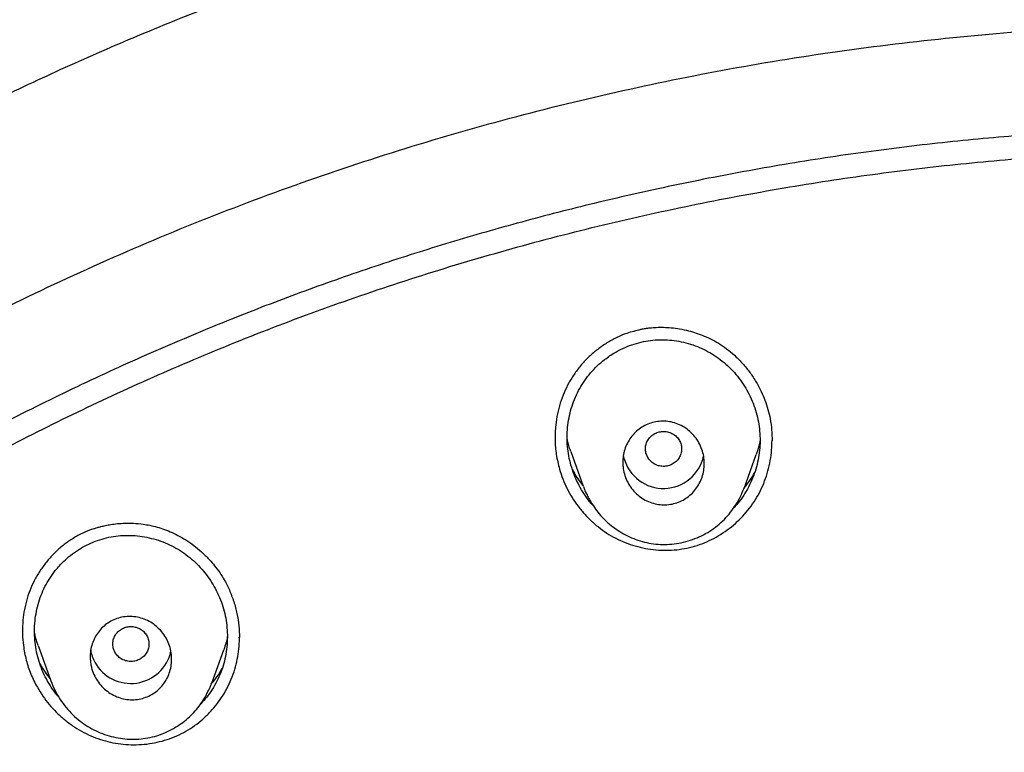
# Model space of a CAD drawing. Header units: millimetres. Extents: x 8 to 827, y 12 to 1643.
# Tile 104 of 134: x 432 to 454, y 1524 to 1540. Entities that reach past the tile are written whole.
import ezdxf

# ---------------------------------------------------------------- set-up
doc = ezdxf.new("R2010")
doc.units = ezdxf.units.MM

msp = doc.modelspace()

# ---------------------------------------------------------------- linework, layer by layer
at = {"color": 7, "linetype": 'Continuous', "lineweight": 30}
for p, q in [((444.109, 1530.206), (444.384, 1529.436)), ((445.287, 1530.054), (445.273, 1530.12)), ((447.939, 1529.391), (448.207, 1530.139)), ((432.345, 1525.917), (432.624, 1525.138)), ((436.181, 1525.083), (436.447, 1525.824)), ((436.358, 1525.323), (436.413, 1525.421)), ((436.176, 1525.085), (436.169, 1525.067))]:
    msp.add_line(p, q, dxfattribs=at)
for centre, radius, start, end in [((446.16, 1530.295), 0.906, 195.4173, 347.9132), ((434.343, 1525.954), 0.849, 189.3417, 208.5583), ((434.392, 1525.988), 0.908, 208.956, 347.4504)]:
    msp.add_arc(centre, radius, start, end, dxfattribs=at)
for points, knots in [([(518.615, 1485.143), (518.616, 1485.158), (518.617, 1485.191), (518.618, 1485.25), (518.62, 1485.333), (518.623, 1485.444), (518.626, 1485.587), (518.63, 1485.756), (518.633, 1485.95), (518.636, 1486.17), (518.638, 1486.415), (518.639, 1486.677), (518.639, 1486.956), (518.637, 1487.248), (518.634, 1487.562), (518.628, 1487.898), (518.619, 1488.255), (518.608, 1488.632), (518.585, 1489.253), (518.542, 1490.103), (518.469, 1491.132), (518.382, 1492.104), (518.285, 1493.021), (518.174, 1493.922), (518.051, 1494.805), (517.916, 1495.672), (517.77, 1496.521), (517.614, 1497.353), (517.478, 1498.022), (517.368, 1498.532), (517.29, 1498.887), (517.211, 1499.23), (517.135, 1499.556), (517.062, 1499.859), (516.992, 1500.14), (516.927, 1500.399), (516.866, 1500.635), (516.81, 1500.849), (516.759, 1501.041), (516.714, 1501.212), (516.677, 1501.346), (516.649, 1501.449), (516.628, 1501.525), (516.609, 1501.592), (516.594, 1501.647), (516.581, 1501.692), (516.568, 1501.741), (516.549, 1501.806), (516.523, 1501.899), (516.488, 1502.019), (516.446, 1502.167), (516.4, 1502.326), (516.35, 1502.494), (516.299, 1502.664), (516.245, 1502.843), (516.19, 1503.024), (516.057, 1503.454), (515.839, 1504.133), (515.524, 1505.06), (515.19, 1505.989), (514.882, 1506.8), (514.606, 1507.497), (514.366, 1508.084), (514.112, 1508.684), (513.843, 1509.298), (513.559, 1509.927), (513.241, 1510.608), (512.885, 1511.344), (512.487, 1512.135), (512.064, 1512.942), (511.655, 1513.694), (511.265, 1514.388), (510.897, 1515.021), (510.583, 1515.547), (510.33, 1515.961), (510.146, 1516.258), (509.967, 1516.543), (509.795, 1516.814), (509.616, 1517.092), (509.431, 1517.375), (509.243, 1517.66), (509.068, 1517.922), (508.905, 1518.162), (508.756, 1518.381), (508.62, 1518.578), (508.501, 1518.748), (508.399, 1518.895), (508.312, 1519.017), (508.237, 1519.123), (508.175, 1519.211), (508.124, 1519.283), (508.081, 1519.342), (508.041, 1519.397), (507.996, 1519.46), (507.94, 1519.539), (507.869, 1519.636), (507.785, 1519.751), (507.691, 1519.88), (507.56, 1520.058), (507.391, 1520.284), (507.182, 1520.563), (506.957, 1520.857), (506.717, 1521.168), (506.461, 1521.495), (506.189, 1521.837), (505.9, 1522.194), (505.594, 1522.566), (505.27, 1522.953), (504.928, 1523.354), (504.569, 1523.769), (504.116, 1524.28), (503.567, 1524.884), (502.917, 1525.577), (502.245, 1526.27), (501.552, 1526.961), (500.837, 1527.649), (500.094, 1528.341), (499.323, 1529.033), (498.527, 1529.723), (497.707, 1530.408), (496.863, 1531.087), (495.989, 1531.765), (495.217, 1532.34), (494.557, 1532.816), (494.025, 1533.192), (493.496, 1533.556), (492.98, 1533.904), (492.477, 1534.236), (491.987, 1534.552), (491.497, 1534.862), (491.007, 1535.165), (490.519, 1535.46), (490.049, 1535.739), (489.598, 1536.001), (489.161, 1536.25), (488.741, 1536.485), (488.336, 1536.707), (487.953, 1536.914), (487.592, 1537.105), (487.253, 1537.282), (486.936, 1537.445), (486.65, 1537.591), (486.392, 1537.72), (486.162, 1537.834), (485.951, 1537.937), (485.76, 1538.03), (485.589, 1538.113), (485.432, 1538.188), (485.291, 1538.255), (485.169, 1538.312), (485.078, 1538.355), (485.014, 1538.385), (484.974, 1538.404), (484.949, 1538.416), (484.937, 1538.421), (484.933, 1538.423), (484.931, 1538.424), (484.93, 1538.425), (484.924, 1538.427), (484.913, 1538.433), (484.891, 1538.443), (484.856, 1538.459), (484.805, 1538.483), (484.734, 1538.516), (484.641, 1538.559), (484.521, 1538.614), (484.374, 1538.681), (484.203, 1538.758), (484.009, 1538.845), (483.796, 1538.94), (483.566, 1539.041), (483.318, 1539.148), (483.05, 1539.263), (482.76, 1539.385), (482.451, 1539.514), (482.123, 1539.648), (481.776, 1539.788), (481.407, 1539.934), (481.015, 1540.086), (480.598, 1540.244), (480.156, 1540.408), (479.691, 1540.576), (479.204, 1540.748), (478.694, 1540.922), (478.161, 1541.1), (477.584, 1541.286), (476.96, 1541.48), (476.287, 1541.682), (475.585, 1541.883), (474.854, 1542.083), (474.093, 1542.281), (473.319, 1542.473), (472.532, 1542.656), (471.733, 1542.832), (470.908, 1543.002), (470.056, 1543.165), (469.228, 1543.312), (468.427, 1543.444), (467.659, 1543.56), (466.886, 1543.667), (466.115, 1543.764), (465.352, 1543.851), (464.552, 1543.932), (463.716, 1544.006), (462.846, 1544.07), (461.987, 1544.122), (461.058, 1544.165), (460.061, 1544.196), (459, 1544.211), (457.959, 1544.208), (456.938, 1544.188), (455.944, 1544.153), (454.977, 1544.103), (454.037, 1544.041), (453.118, 1543.966), (452.213, 1543.879), (451.324, 1543.781), (450.451, 1543.672), (449.599, 1543.553), (448.77, 1543.427), (447.963, 1543.293), (447.177, 1543.152), (446.415, 1543.005), (445.675, 1542.853), (444.957, 1542.697), (444.261, 1542.538), (443.586, 1542.375), (442.978, 1542.221), (442.434, 1542.078), (441.949, 1541.946), (441.478, 1541.814), (441.017, 1541.681), (440.485, 1541.522), (439.869, 1541.333), (439.163, 1541.107), (438.438, 1540.865), (437.695, 1540.606), (436.934, 1540.33), (436.168, 1540.04), (435.399, 1539.737), (434.626, 1539.421), (433.838, 1539.086), (433.038, 1538.732), (432.224, 1538.358), (431.398, 1537.963), (430.56, 1537.546), (429.74, 1537.123), (428.94, 1536.694), (428.16, 1536.262), (427.373, 1535.81), (426.579, 1535.338), (425.778, 1534.846), (424.972, 1534.332), (424.161, 1533.797), (423.347, 1533.24), (422.529, 1532.662), (421.709, 1532.06), (420.886, 1531.434), (420.122, 1530.832), (419.417, 1530.257), (418.77, 1529.714), (418.13, 1529.162), (417.507, 1528.608), (416.91, 1528.062), (416.34, 1527.526), (415.797, 1527.001), (415.28, 1526.489), (414.788, 1525.99), (414.324, 1525.507), (413.886, 1525.041), (413.473, 1524.593), (413.083, 1524.16), (412.71, 1523.738), (412.354, 1523.327), (412.015, 1522.929), (411.698, 1522.55), (411.402, 1522.189), (411.126, 1521.847), (410.869, 1521.526), (410.638, 1521.231), (410.431, 1520.964), (410.246, 1520.723), (410.076, 1520.499), (409.921, 1520.293), (409.781, 1520.105), (409.651, 1519.929), (409.533, 1519.768), (409.425, 1519.621), (409.347, 1519.512), (409.291, 1519.434), (409.254, 1519.383), (409.216, 1519.331), (409.174, 1519.272), (409.12, 1519.196), (409.052, 1519.1), (408.968, 1518.981), (408.87, 1518.842), (408.758, 1518.682), (408.633, 1518.502), (408.495, 1518.301), (408.344, 1518.079), (408.183, 1517.84), (408.014, 1517.586), (407.836, 1517.316), (407.647, 1517.026), (407.449, 1516.717), (407.241, 1516.387), (406.982, 1515.972), (406.682, 1515.479), (406.347, 1514.916), (405.99, 1514.298), (405.613, 1513.627), (405.221, 1512.903), (404.849, 1512.192), (404.493, 1511.49), (404.155, 1510.796), (403.832, 1510.112), (403.527, 1509.444), (403.24, 1508.79), (402.969, 1508.153), (402.713, 1507.53), (402.415, 1506.779), (402.08, 1505.894), (401.715, 1504.871), (401.461, 1504.113), (401.303, 1503.623), (401.232, 1503.399), (401.162, 1503.175), (401.093, 1502.952), (401.026, 1502.73), (400.964, 1502.523), (400.909, 1502.337), (400.863, 1502.177), (400.823, 1502.04), (400.79, 1501.925), (400.764, 1501.832), (400.744, 1501.762), (400.729, 1501.709), (400.715, 1501.659), (400.695, 1501.586), (400.665, 1501.478), (400.626, 1501.337), (400.583, 1501.177), (400.535, 1500.999), (400.482, 1500.798), (400.423, 1500.574), (400.359, 1500.324), (400.291, 1500.05), (400.218, 1499.751), (400.141, 1499.429), (400.052, 1499.047), (399.954, 1498.609), (399.849, 1498.123), (399.723, 1497.511), (399.58, 1496.77), (399.426, 1495.896), (399.284, 1495.003), (399.154, 1494.092), (399.037, 1493.163), (398.934, 1492.215), (398.846, 1491.25), (398.79, 1490.476), (398.755, 1489.9), (398.735, 1489.526), (398.718, 1489.15), (398.703, 1488.776), (398.691, 1488.411), (398.681, 1488.044), (398.674, 1487.681), (398.669, 1487.323), (398.667, 1486.991), (398.667, 1486.695), (398.668, 1486.432), (398.67, 1486.202), (398.672, 1485.993), (398.675, 1485.807), (398.678, 1485.651), (398.681, 1485.521), (398.683, 1485.417), (398.685, 1485.329), (398.687, 1485.256), (398.689, 1485.199), (398.69, 1485.165), (398.69, 1485.151)], [0, 0, 0, 0, 0.000224, 0.00053, 0.00092, 0.001546, 0.002312, 0.003218, 0.004264, 0.005451, 0.006778, 0.008245, 0.009716, 0.011305, 0.013013, 0.014838, 0.016782, 0.018845, 0.021009, 0.026938, 0.032761, 0.03787, 0.042896, 0.047838, 0.052695, 0.057469, 0.062159, 0.066766, 0.071289, 0.073292, 0.075279, 0.077217, 0.079036, 0.080732, 0.082304, 0.083754, 0.085079, 0.086281, 0.08736, 0.088318, 0.089153, 0.089633, 0.090061, 0.090436, 0.090755, 0.090996, 0.0912, 0.091572, 0.092098, 0.092777, 0.09361, 0.094596, 0.095478, 0.096455, 0.097484, 0.098514, 0.099546, 0.104806, 0.110107, 0.115448, 0.120832, 0.124176, 0.127593, 0.131111, 0.13473, 0.138449, 0.142269, 0.146899, 0.151668, 0.156577, 0.161625, 0.165485, 0.169423, 0.173439, 0.175359, 0.177252, 0.17906, 0.180783, 0.182423, 0.184391, 0.186222, 0.187916, 0.189472, 0.190891, 0.192173, 0.193317, 0.194236, 0.195043, 0.195736, 0.196316, 0.196783, 0.197148, 0.197489, 0.197879, 0.198396, 0.199038, 0.199806, 0.200686, 0.201612, 0.203358, 0.205223, 0.207206, 0.209308, 0.211528, 0.213868, 0.216326, 0.218903, 0.221598, 0.224413, 0.227346, 0.230398, 0.235346, 0.240417, 0.245613, 0.250781, 0.256066, 0.261468, 0.266985, 0.272618, 0.278264, 0.284021, 0.289889, 0.295869, 0.299337, 0.302828, 0.306234, 0.309532, 0.312722, 0.315804, 0.318777, 0.321924, 0.324939, 0.327824, 0.330578, 0.333201, 0.335773, 0.338207, 0.3405, 0.342654, 0.344669, 0.346544, 0.34828, 0.349749, 0.3511, 0.352334, 0.353451, 0.354451, 0.355334, 0.356194, 0.356904, 0.357462, 0.357781, 0.358015, 0.358164, 0.358207, 0.358221, 0.358229, 0.358238, 0.358253, 0.358324, 0.358446, 0.358621, 0.358933, 0.359338, 0.359836, 0.360554, 0.361406, 0.36239, 0.363507, 0.364758, 0.366055, 0.36747, 0.369003, 0.370654, 0.372423, 0.374274, 0.376239, 0.378318, 0.38051, 0.382864, 0.385335, 0.387925, 0.390632, 0.393457, 0.396401, 0.399462, 0.402993, 0.406669, 0.41049, 0.414456, 0.418567, 0.422823, 0.426968, 0.431242, 0.435644, 0.440176, 0.444836, 0.448819, 0.452891, 0.45699, 0.461043, 0.465052, 0.469015, 0.473627, 0.478177, 0.482664, 0.487089, 0.492729, 0.498264, 0.503694, 0.509016, 0.514231, 0.519249, 0.524164, 0.528976, 0.533685, 0.538385, 0.542978, 0.547464, 0.551843, 0.556116, 0.560282, 0.564342, 0.568286, 0.572125, 0.575858, 0.579485, 0.583006, 0.585698, 0.588325, 0.590886, 0.593382, 0.595849, 0.599614, 0.603498, 0.607502, 0.611626, 0.615869, 0.620232, 0.624509, 0.628893, 0.633386, 0.637987, 0.642695, 0.647512, 0.652438, 0.657471, 0.662084, 0.666784, 0.671572, 0.676447, 0.68141, 0.686461, 0.691599, 0.696814, 0.702117, 0.707507, 0.712984, 0.71855, 0.722984, 0.727473, 0.732009, 0.736457, 0.740762, 0.744926, 0.748947, 0.752825, 0.756561, 0.760153, 0.763542, 0.766794, 0.769908, 0.772884, 0.775824, 0.778617, 0.781262, 0.783759, 0.786108, 0.788309, 0.790363, 0.792116, 0.793745, 0.795249, 0.79663, 0.797886, 0.799019, 0.80014, 0.801105, 0.801945, 0.802303, 0.802637, 0.802967, 0.803334, 0.803804, 0.804452, 0.805233, 0.806146, 0.80719, 0.808367, 0.809675, 0.811115, 0.812687, 0.814303, 0.816039, 0.817893, 0.819867, 0.821959, 0.824171, 0.827748, 0.831266, 0.834725, 0.839262, 0.843692, 0.848014, 0.852228, 0.856416, 0.860493, 0.864457, 0.868309, 0.872048, 0.875674, 0.879214, 0.885144, 0.891023, 0.896852, 0.898128, 0.899401, 0.900672, 0.901941, 0.903207, 0.904433, 0.905463, 0.906366, 0.907141, 0.90779, 0.908311, 0.908708, 0.908975, 0.909213, 0.909546, 0.910216, 0.911045, 0.911919, 0.912919, 0.914046, 0.9153, 0.916706, 0.918243, 0.919912, 0.921711, 0.923642, 0.926314, 0.929024, 0.931764, 0.936506, 0.941337, 0.946258, 0.95127, 0.956371, 0.961562, 0.966843, 0.972214, 0.974243, 0.976284, 0.978337, 0.980402, 0.982404, 0.984299, 0.986395, 0.988343, 0.990142, 0.991793, 0.993164, 0.994413, 0.99554, 0.996543, 0.997425, 0.998065, 0.998621, 0.999092, 0.999479, 0.999781, 1, 1, 1, 1]), ([(419.368, 1438.967), (418.73, 1439.521), (417.455, 1440.63), (415.64, 1442.393), (413.901, 1444.225), (412.247, 1446.129), (410.679, 1448.101), (409.2, 1450.135), (407.813, 1452.229), (406.521, 1454.379), (405.325, 1456.58), (404.23, 1458.83), (403.237, 1461.123), (402.348, 1463.456), (401.565, 1465.825), (400.889, 1468.223), (400.32, 1470.647), (399.859, 1473.093), (399.507, 1475.555), (399.266, 1478.03), (399.135, 1480.513), (399.117, 1482.999), (399.211, 1485.483), (399.416, 1487.961), (399.732, 1490.428), (400.158, 1492.88), (400.692, 1495.312), (401.334, 1497.719), (402.082, 1500.098), (402.936, 1502.443), (403.895, 1504.75), (404.958, 1507.014), (406.121, 1509.231), (407.382, 1511.398), (408.739, 1513.511), (410.188, 1515.565), (411.727, 1517.558), (413.354, 1519.484), (415.065, 1521.341), (416.858, 1523.124), (418.73, 1524.83), (420.677, 1526.455), (422.695, 1527.998), (424.78, 1529.456), (426.928, 1530.826), (429.134, 1532.105), (431.396, 1533.292), (433.709, 1534.383), (436.068, 1535.376), (438.47, 1536.268), (440.91, 1537.059), (443.383, 1537.747), (445.884, 1538.332), (448.409, 1538.813), (450.953, 1539.188), (453.511, 1539.456), (456.08, 1539.624), (457.795, 1539.645), (458.653, 1539.656)], [0, 0, 0, 0, 0.017858, 0.035716, 0.053573, 0.07143, 0.089286, 0.107143, 0.124999, 0.142856, 0.160713, 0.178571, 0.196429, 0.214287, 0.232143, 0.25, 0.267856, 0.285712, 0.303568, 0.321425, 0.339282, 0.35714, 0.374998, 0.392856, 0.410713, 0.42857, 0.446428, 0.464285, 0.482142, 0.499999, 0.517857, 0.535714, 0.553571, 0.571428, 0.589285, 0.607142, 0.624999, 0.642856, 0.660713, 0.67857, 0.696427, 0.714284, 0.732141, 0.749999, 0.767857, 0.785715, 0.803573, 0.821432, 0.83929, 0.857149, 0.875005, 0.892861, 0.910716, 0.928572, 0.946428, 0.964284, 0.982141, 1, 1, 1, 1]), ([(458.653, 1537.367), (458.049, 1537.362), (456.841, 1537.351), (455.03, 1537.265), (453.223, 1537.126), (451.419, 1536.932), (449.618, 1536.682), (447.824, 1536.377), (446.092, 1536.029), (444.426, 1535.644), (442.828, 1535.228), (441.247, 1534.769), (439.684, 1534.267), (438.138, 1533.722), (436.556, 1533.114), (434.943, 1532.438), (433.303, 1531.692), (431.692, 1530.898), (430.11, 1530.057), (428.558, 1529.169), (427.033, 1528.233), (425.577, 1527.276), (424.192, 1526.305), (422.877, 1525.326), (421.595, 1524.313), (420.343, 1523.264), (419.123, 1522.181), (417.901, 1521.031), (416.681, 1519.813), (415.47, 1518.524), (414.301, 1517.2), (413.176, 1515.839), (412.094, 1514.443), (411.053, 1513.01), (410.084, 1511.583), (409.184, 1510.169), (408.355, 1508.776), (407.569, 1507.365), (406.828, 1505.934), (406.13, 1504.485), (405.458, 1502.974), (404.815, 1501.402), (404.208, 1499.768), (403.655, 1498.116), (403.155, 1496.446), (402.708, 1494.757), (402.315, 1493.049), (401.984, 1491.374), (401.713, 1489.737), (401.498, 1488.146), (401.332, 1486.553), (401.213, 1484.957), (401.142, 1483.359), (401.119, 1481.714), (401.148, 1480.022), (401.235, 1478.286), (401.378, 1476.551), (401.579, 1474.819), (401.836, 1473.088), (402.15, 1471.36), (402.509, 1469.69), (402.906, 1468.082), (403.336, 1466.538), (403.812, 1465.009), (404.332, 1463.496), (404.897, 1461.999), (405.525, 1460.472), (406.222, 1458.919), (406.99, 1457.344), (407.811, 1455.791), (408.684, 1454.26), (409.61, 1452.752), (410.585, 1451.271), (411.576, 1449.863), (412.577, 1448.528), (413.584, 1447.264), (414.627, 1446.029), (415.706, 1444.824), (416.821, 1443.65), (418.006, 1442.471), (419.265, 1441.293), (420.599, 1440.121), (421.974, 1438.988), (423.389, 1437.894), (424.844, 1436.84), (426.334, 1435.831), (427.809, 1434.895), (429.264, 1434.031), (430.695, 1433.235), (432.149, 1432.48), (433.623, 1431.765), (435.119, 1431.093), (436.685, 1430.442), (438.318, 1429.818), (440.02, 1429.226), (441.739, 1428.687), (443.475, 1428.2), (445.229, 1427.766), (446.996, 1427.384), (448.724, 1427.066), (450.408, 1426.807), (452.047, 1426.6), (453.691, 1426.44), (455.34, 1426.326), (456.995, 1426.254), (458.1, 1426.245), (458.653, 1426.241)], [0, 0, 0, 0, 0.01003, 0.020054, 0.030083, 0.040124, 0.050187, 0.060282, 0.070362, 0.079553, 0.088711, 0.097842, 0.106955, 0.116055, 0.12515, 0.135215, 0.145244, 0.155247, 0.165233, 0.175211, 0.185191, 0.195231, 0.204429, 0.213609, 0.222777, 0.23194, 0.241107, 0.250284, 0.260264, 0.270231, 0.280194, 0.290164, 0.300149, 0.31016, 0.320251, 0.329484, 0.338685, 0.347862, 0.357022, 0.366175, 0.375328, 0.385279, 0.395221, 0.405163, 0.415118, 0.425096, 0.435106, 0.445185, 0.454404, 0.463594, 0.472765, 0.481925, 0.491084, 0.500249, 0.510205, 0.520158, 0.530119, 0.540101, 0.550114, 0.56017, 0.570237, 0.579425, 0.588586, 0.597726, 0.606856, 0.615983, 0.625115, 0.635087, 0.645061, 0.655045, 0.665052, 0.67509, 0.685171, 0.695207, 0.70436, 0.713496, 0.722621, 0.731743, 0.74087, 0.750008, 0.759978, 0.769956, 0.779952, 0.789974, 0.800033, 0.810138, 0.820182, 0.829338, 0.838477, 0.847605, 0.856731, 0.86586, 0.875, 0.885017, 0.895019, 0.905016, 0.915017, 0.92503, 0.935066, 0.945076, 0.954226, 0.963368, 0.97251, 0.981657, 0.990818, 1, 1, 1, 1]), ([(401.62, 1481.768), (401.628, 1482.441), (401.642, 1483.786), (401.761, 1485.8), (401.95, 1487.807), (402.217, 1489.806), (402.561, 1491.798), (402.971, 1493.741), (403.444, 1495.631), (403.972, 1497.466), (404.567, 1499.283), (405.227, 1501.082), (405.965, 1502.89), (406.781, 1504.701), (407.681, 1506.512), (408.65, 1508.291), (409.688, 1510.039), (410.795, 1511.754), (411.946, 1513.401), (413.132, 1514.976), (414.349, 1516.478), (415.618, 1517.939), (416.941, 1519.357), (418.337, 1520.754), (419.809, 1522.124), (421.356, 1523.464), (422.956, 1524.749), (424.609, 1525.981), (426.313, 1527.158), (428.027, 1528.253), (429.745, 1529.269), (431.461, 1530.207), (433.21, 1531.086), (434.991, 1531.907), (436.833, 1532.681), (438.735, 1533.404), (440.696, 1534.069), (442.687, 1534.666), (444.707, 1535.194), (446.753, 1535.652), (448.778, 1536.032), (450.77, 1536.337), (452.726, 1536.569), (454.685, 1536.736), (456.647, 1536.836), (458.654, 1536.871), (460.704, 1536.836), (462.794, 1536.726), (464.878, 1536.541), (466.956, 1536.282), (469.027, 1535.95), (471.043, 1535.552), (472.999, 1535.097), (474.893, 1534.589), (476.764, 1534.019), (478.611, 1533.388), (480.477, 1532.679), (482.358, 1531.89), (484.247, 1531.014), (486.1, 1530.073), (487.917, 1529.067), (489.697, 1527.995), (491.403, 1526.882), (493.033, 1525.736), (494.585, 1524.564), (496.089, 1523.345), (497.548, 1522.077), (498.991, 1520.732), (500.413, 1519.31), (501.808, 1517.806), (503.144, 1516.256), (504.421, 1514.658), (505.64, 1513.012), (506.776, 1511.353), (507.83, 1509.69), (508.802, 1508.029), (509.712, 1506.341), (510.561, 1504.623), (511.362, 1502.845), (512.11, 1501.007), (512.801, 1499.11), (513.419, 1497.19), (513.965, 1495.247), (514.439, 1493.278), (514.832, 1491.324), (515.148, 1489.392), (515.39, 1487.493), (515.561, 1485.588), (515.668, 1483.68), (515.681, 1482.405), (515.688, 1481.768)], [0, 0, 0, 0, 0.011674, 0.023319, 0.034953, 0.046594, 0.058259, 0.069953, 0.080961, 0.091959, 0.102962, 0.113984, 0.125039, 0.136637, 0.148231, 0.159838, 0.171475, 0.183157, 0.194877, 0.205905, 0.216918, 0.22793, 0.238954, 0.250002, 0.261585, 0.273174, 0.284784, 0.296429, 0.308126, 0.319837, 0.330846, 0.341843, 0.352841, 0.363852, 0.374887, 0.386465, 0.398061, 0.409688, 0.421363, 0.433098, 0.444853, 0.455881, 0.466873, 0.477842, 0.4888, 0.499758, 0.511447, 0.523122, 0.534797, 0.546486, 0.558206, 0.569931, 0.580933, 0.591898, 0.602839, 0.613767, 0.624694, 0.636409, 0.648098, 0.659775, 0.671455, 0.683154, 0.694888, 0.705917, 0.716904, 0.727863, 0.738806, 0.749745, 0.761427, 0.773085, 0.784734, 0.79639, 0.808067, 0.819807, 0.830858, 0.841874, 0.852868, 0.863854, 0.874847, 0.886477, 0.898088, 0.909698, 0.921323, 0.932981, 0.944738, 0.955821, 0.966873, 0.97791, 0.988948, 1, 1, 1, 1]), ([(445.502, 1532.859), (445.451, 1532.845), (445.322, 1532.81), (445.124, 1532.724), (444.907, 1532.606), (444.704, 1532.465), (444.516, 1532.304), (444.346, 1532.127), (444.196, 1531.933), (444.067, 1531.724), (443.96, 1531.504), (443.875, 1531.274), (443.813, 1531.036), (443.771, 1530.764), (443.757, 1530.462), (443.783, 1530.134), (443.836, 1529.923), (443.862, 1529.817)], [0, 0, 0, 0, 0.0411063, 0.1044855, 0.1682937, 0.2332391, 0.2977073, 0.3613671, 0.4248988, 0.4889871, 0.552522, 0.6158928, 0.6797407, 0.744693, 0.8304539, 0.9150674, 1, 1, 1, 1]), ([(445.494, 1532.86), (445.499, 1532.862), (445.516, 1532.867), (445.555, 1532.878), (445.611, 1532.893), (445.681, 1532.909), (445.765, 1532.924), (445.873, 1532.939), (446.006, 1532.949), (446.163, 1532.951), (446.336, 1532.941), (446.521, 1532.917), (446.706, 1532.877), (446.888, 1532.824), (447.064, 1532.757), (447.243, 1532.672), (447.422, 1532.568), (447.599, 1532.442), (447.771, 1532.292), (447.937, 1532.12), (448.091, 1531.924), (448.219, 1531.724), (448.323, 1531.527), (448.404, 1531.336), (448.471, 1531.136), (448.502, 1530.996), (448.517, 1530.926)], [0, 0, 0, 0, 0.005109, 0.016142, 0.031579, 0.049128, 0.070338, 0.09525, 0.13006, 0.169234, 0.211957, 0.258225, 0.308016, 0.352172, 0.398708, 0.447589, 0.498782, 0.552384, 0.60866, 0.667631, 0.729256, 0.793441, 0.843188, 0.894235, 0.94652, 1, 1, 1, 1]), ([(444.549, 1531.942), (444.596, 1531.994), (444.691, 1532.099), (444.835, 1532.221), (444.969, 1532.318), (445.088, 1532.393), (445.234, 1532.471), (445.408, 1532.547), (445.611, 1532.612), (445.817, 1532.655), (446.027, 1532.675), (446.238, 1532.675), (446.448, 1532.653), (446.656, 1532.609), (446.86, 1532.544), (447.056, 1532.46), (447.243, 1532.358), (447.417, 1532.238), (447.58, 1532.102), (447.728, 1531.95), (447.861, 1531.784), (447.978, 1531.606), (448.078, 1531.418), (448.159, 1531.222), (448.223, 1531.019), (448.267, 1530.811), (448.291, 1530.6), (448.295, 1530.389), (448.279, 1530.178), (448.242, 1529.969), (448.185, 1529.763), (448.11, 1529.562), (448.016, 1529.371), (447.904, 1529.193), (447.802, 1529.056), (447.732, 1528.983), (447.71, 1528.961)], [0, 0, 0, 0, 0.0306494, 0.0616869, 0.082255, 0.1027649, 0.1233085, 0.154672, 0.1854645, 0.2160112, 0.2466449, 0.2772999, 0.3078711, 0.3386814, 0.3700459, 0.401112, 0.4318302, 0.4624989, 0.4934177, 0.5239754, 0.5550098, 0.585869, 0.6167581, 0.6475163, 0.6784104, 0.7094122, 0.7400138, 0.7708601, 0.8014961, 0.8322043, 0.8632653, 0.8947216, 0.9255499, 0.9560467, 0.9865182, 1, 1, 1, 1]), ([(444.604, 1529.013), (444.602, 1529.015), (444.55, 1529.067), (444.463, 1529.182), (444.345, 1529.359), (444.245, 1529.549), (444.162, 1529.747), (444.099, 1529.95), (444.055, 1530.157), (444.031, 1530.367), (444.027, 1530.579), (444.043, 1530.79), (444.08, 1530.999), (444.136, 1531.205), (444.211, 1531.406), (444.306, 1531.597), (444.416, 1531.777), (444.505, 1531.887), (444.549, 1531.942)], [0, 0, 0, 0, 0.002829, 0.068724, 0.135065, 0.202458, 0.269757, 0.336063, 0.401969, 0.468075, 0.534595, 0.600618, 0.666751, 0.733596, 0.801318, 0.867861, 0.933869, 1, 1, 1, 1]), ([(445.265, 1529.867), (445.263, 1529.899), (445.258, 1529.964), (445.265, 1530.079), (445.289, 1530.211), (445.341, 1530.355), (445.415, 1530.486), (445.508, 1530.603), (445.618, 1530.702), (445.744, 1530.781), (445.881, 1530.838), (446.027, 1530.871), (446.178, 1530.879), (446.33, 1530.861), (446.479, 1530.815), (446.62, 1530.744), (446.747, 1530.649), (446.858, 1530.532), (446.947, 1530.398), (447.012, 1530.252), (447.051, 1530.097), (447.065, 1529.94), (447.052, 1529.784), (447.015, 1529.635), (446.954, 1529.496), (446.873, 1529.369), (446.773, 1529.259), (446.657, 1529.167), (446.526, 1529.097), (446.385, 1529.048), (446.237, 1529.025), (446.085, 1529.027), (445.934, 1529.056), (445.787, 1529.111), (445.651, 1529.191), (445.529, 1529.295), (445.427, 1529.419), (445.347, 1529.558), (445.29, 1529.709), (445.274, 1529.814), (445.265, 1529.867)], [0, 0, 0, 0, 0.016835, 0.03367, 0.060376, 0.087079, 0.113136, 0.139189, 0.164929, 0.190667, 0.216561, 0.242454, 0.26893, 0.295408, 0.322654, 0.349904, 0.377747, 0.405595, 0.433579, 0.461564, 0.489182, 0.5168, 0.543734, 0.570666, 0.596899, 0.623128, 0.648922, 0.674713, 0.70051, 0.726306, 0.752566, 0.778828, 0.805834, 0.832843, 0.860538, 0.888236, 0.91618, 0.944127, 0.972064, 1, 1, 1, 1]), ([(448.517, 1530.926), (448.529, 1530.845), (448.554, 1530.683), (448.556, 1530.519), (448.558, 1530.437)], [0, 0, 0, 0, 0.4999494, 1, 1, 1, 1]), ([(445.772, 1530.17), (445.783, 1530.138), (445.805, 1530.074), (445.869, 1529.992), (445.951, 1529.928), (446.048, 1529.887), (446.152, 1529.872), (446.257, 1529.883), (446.355, 1529.921), (446.44, 1529.981), (446.507, 1530.06), (446.549, 1530.154), (446.565, 1530.255), (446.553, 1530.356), (446.514, 1530.451), (446.452, 1530.533), (446.37, 1530.597), (446.273, 1530.637), (446.169, 1530.653), (446.064, 1530.642), (445.965, 1530.604), (445.881, 1530.544), (445.814, 1530.465), (445.773, 1530.371), (445.755, 1530.27), (445.766, 1530.203), (445.772, 1530.17)], [0, 0, 0, 0, 0.0416593, 0.0833407, 0.125, 0.1666593, 0.2083407, 0.25, 0.2916593, 0.3333407, 0.375, 0.4166592, 0.4583407, 0.5, 0.5416593, 0.5833408, 0.625, 0.6666593, 0.7083407, 0.75, 0.7916593, 0.8333407, 0.875, 0.9166593, 0.9583407, 1, 1, 1, 1]), ([(443.862, 1529.817), (443.886, 1529.744), (443.932, 1529.597), (444.027, 1529.386), (444.141, 1529.184), (444.273, 1528.991), (444.422, 1528.811), (444.586, 1528.646), (444.763, 1528.499), (444.954, 1528.37), (445.156, 1528.259), (445.368, 1528.169), (445.589, 1528.099), (445.817, 1528.051), (446.049, 1528.024), (446.28, 1528.02), (446.51, 1528.039), (446.735, 1528.081), (446.956, 1528.145), (447.169, 1528.232), (447.373, 1528.34), (447.568, 1528.468), (447.749, 1528.614), (447.915, 1528.775), (448.064, 1528.952), (448.194, 1529.141), (448.306, 1529.342), (448.398, 1529.553), (448.47, 1529.775), (448.521, 1530.003), (448.552, 1530.23), (448.556, 1530.379), (448.557, 1530.451)], [0, 0, 0, 0, 0.0333906, 0.0666185, 0.0999655, 0.1337106, 0.167678, 0.2010594, 0.2341531, 0.2672649, 0.3006905, 0.3338861, 0.3671663, 0.4008437, 0.434803, 0.4681631, 0.5012533, 0.5344109, 0.5675798, 0.6006663, 0.6340031, 0.6679157, 0.7015895, 0.7348648, 0.7680515, 0.8014617, 0.8345394, 0.8676676, 0.9011582, 0.935313, 0.9690582, 1, 1, 1, 1]), ([(444.11, 1530.206), (444.089, 1530.265), (444.057, 1530.355), (444.039, 1530.449), (444.032, 1530.48)], [0, 0, 0, 0, 0.661209, 1, 1, 1, 1]), ([(448.291, 1530.437), (448.29, 1530.434), (448.278, 1530.361), (448.25, 1530.261), (448.215, 1530.167), (448.204, 1530.14)], [0, 0, 0, 0, 0.021242, 0.72014, 1, 1, 1, 1]), ([(444.149, 1529.801), (444.167, 1529.767), (444.221, 1529.666), (444.298, 1529.55), (444.362, 1529.473), (444.377, 1529.455)], [0, 0, 0, 0, 0.278277, 0.829565, 1, 1, 1, 1]), ([(447.933, 1529.385), (447.98, 1529.445), (448.069, 1529.558), (448.14, 1529.683), (448.174, 1529.742)], [0, 0, 0, 0, 0.526732, 1, 1, 1, 1]), ([(444.389, 1529.429), (444.401, 1529.399), (444.424, 1529.338), (444.47, 1529.242), (444.524, 1529.14), (444.594, 1529.023), (444.684, 1528.893), (444.798, 1528.757), (444.929, 1528.629), (445.075, 1528.512), (445.236, 1528.407), (445.41, 1528.317), (445.595, 1528.243), (445.789, 1528.188), (445.989, 1528.155), (446.193, 1528.146), (446.398, 1528.16), (446.603, 1528.198), (446.804, 1528.258), (446.998, 1528.339), (447.182, 1528.441), (447.352, 1528.563), (447.506, 1528.703), (447.643, 1528.859), (447.761, 1529.028), (447.862, 1529.207), (447.913, 1529.334), (447.938, 1529.397)], [0, 0, 0, 0, 0.021978, 0.04521, 0.069907, 0.096304, 0.133535, 0.171756, 0.210988, 0.251238, 0.29248, 0.334661, 0.377682, 0.421027, 0.464488, 0.508274, 0.552612, 0.59743, 0.642596, 0.68795, 0.733329, 0.7784, 0.822964, 0.867402, 0.911747, 0.955967, 1, 1, 1, 1]), ([(433.601, 1528.506), (433.567, 1528.496), (433.456, 1528.462), (433.277, 1528.378), (433.066, 1528.258), (432.87, 1528.114), (432.688, 1527.949), (432.525, 1527.764), (432.38, 1527.565), (432.257, 1527.353), (432.157, 1527.13), (432.081, 1526.897), (432.028, 1526.658), (432, 1526.415), (431.996, 1526.169), (432.018, 1525.894), (432.075, 1525.598), (432.176, 1525.285), (432.277, 1525.092), (432.327, 1524.995)], [0, 0, 0, 0, 0.02484, 0.08182, 0.138993, 0.195902, 0.253197, 0.311512, 0.369399, 0.426561, 0.483607, 0.541153, 0.598202, 0.655104, 0.712434, 0.770756, 0.847762, 0.923738, 1, 1, 1, 1]), ([(433.599, 1528.507), (433.618, 1528.513), (433.661, 1528.527), (433.738, 1528.548), (433.837, 1528.572), (433.959, 1528.595), (434.103, 1528.613), (434.27, 1528.624), (434.46, 1528.622), (434.644, 1528.605), (434.817, 1528.575), (434.976, 1528.537), (435.14, 1528.485), (435.309, 1528.416), (435.481, 1528.33), (435.655, 1528.224), (435.828, 1528.098), (435.998, 1527.951), (436.147, 1527.797), (436.275, 1527.642), (436.384, 1527.489), (436.484, 1527.324), (436.54, 1527.206), (436.569, 1527.147)], [0, 0, 0, 0, 0.0165583, 0.0391797, 0.067893, 0.1027204, 0.143677, 0.1907652, 0.2439659, 0.3032326, 0.346088, 0.3915855, 0.4397063, 0.4905353, 0.5442808, 0.6009718, 0.6605979, 0.72311, 0.7884209, 0.8391794, 0.8913935, 0.9450125, 1, 1, 1, 1]), ([(432.496, 1527.22), (432.529, 1527.281), (432.597, 1527.405), (432.708, 1527.557), (432.814, 1527.682), (432.913, 1527.783), (433.036, 1527.893), (433.186, 1528.007), (433.367, 1528.116), (433.557, 1528.206), (433.755, 1528.275), (433.959, 1528.323), (434.167, 1528.349), (434.379, 1528.355), (434.591, 1528.338), (434.801, 1528.302), (435.005, 1528.246), (435.202, 1528.17), (435.391, 1528.075), (435.57, 1527.962), (435.737, 1527.831), (435.891, 1527.685), (436.032, 1527.525), (436.156, 1527.353), (436.265, 1527.17), (436.356, 1526.978), (436.429, 1526.779), (436.482, 1526.574), (436.515, 1526.365), (436.528, 1526.153), (436.521, 1525.939), (436.495, 1525.727), (436.449, 1525.519), (436.383, 1525.32), (436.297, 1525.128), (436.193, 1524.946), (436.074, 1524.778), (435.982, 1524.678), (435.938, 1524.63)], [0, 0, 0, 0, 0.028469, 0.057299, 0.076404, 0.095455, 0.114537, 0.14367, 0.172272, 0.200646, 0.2291, 0.257575, 0.285971, 0.31459, 0.343723, 0.37258, 0.401113, 0.4296, 0.458319, 0.486703, 0.51553, 0.544194, 0.572886, 0.601456, 0.630153, 0.658949, 0.687374, 0.716026, 0.744483, 0.773007, 0.801858, 0.831077, 0.859712, 0.88804, 0.916344, 0.944974, 0.973408, 1, 1, 1, 1]), ([(432.802, 1524.779), (432.789, 1524.794), (432.728, 1524.862), (432.634, 1524.996), (432.524, 1525.178), (432.434, 1525.369), (432.362, 1525.568), (432.309, 1525.774), (432.275, 1525.983), (432.262, 1526.194), (432.268, 1526.408), (432.294, 1526.62), (432.341, 1526.828), (432.406, 1527.029), (432.466, 1527.156), (432.496, 1527.22)], [0, 0, 0, 0, 0.023407, 0.105814, 0.187007, 0.267708, 0.348655, 0.430109, 0.510956, 0.591936, 0.673788, 0.756713, 0.838196, 0.919022, 1, 1, 1, 1]), ([(436.569, 1527.147), (436.603, 1527.062), (436.672, 1526.892), (436.74, 1526.625), (436.784, 1526.358), (436.789, 1526.179), (436.791, 1526.092)], [0, 0, 0, 0, 0.252976, 0.50634, 0.759758, 1, 1, 1, 1]), ([(433.548, 1525.353), (433.538, 1525.383), (433.519, 1525.445), (433.498, 1525.558), (433.49, 1525.693), (433.507, 1525.844), (433.548, 1525.989), (433.611, 1526.124), (433.695, 1526.246), (433.797, 1526.352), (433.917, 1526.439), (434.05, 1526.505), (434.195, 1526.547), (434.347, 1526.565), (434.501, 1526.555), (434.654, 1526.518), (434.799, 1526.455), (434.933, 1526.367), (435.051, 1526.257), (435.148, 1526.13), (435.222, 1525.988), (435.272, 1525.838), (435.296, 1525.684), (435.295, 1525.531), (435.269, 1525.381), (435.219, 1525.24), (435.148, 1525.109), (435.057, 1524.993), (434.947, 1524.894), (434.822, 1524.815), (434.684, 1524.758), (434.536, 1524.724), (434.383, 1524.717), (434.229, 1524.737), (434.078, 1524.784), (433.936, 1524.857), (433.809, 1524.954), (433.699, 1525.071), (433.608, 1525.204), (433.568, 1525.303), (433.548, 1525.353)], [0, 0, 0, 0, 0.0168352, 0.0336702, 0.0603762, 0.0870793, 0.1131359, 0.1391892, 0.1649295, 0.1906674, 0.2165611, 0.2424543, 0.2689303, 0.2954081, 0.322654, 0.3499037, 0.3777474, 0.4055948, 0.4335786, 0.4615644, 0.4891824, 0.5167999, 0.5437342, 0.5706661, 0.5968988, 0.6231282, 0.648922, 0.6747131, 0.70051, 0.7263057, 0.7525664, 0.7788281, 0.8058339, 0.832843, 0.8605375, 0.8882361, 0.9161804, 0.9441274, 0.9720636, 1, 1, 1, 1]), ([(434.04, 1525.773), (434.059, 1525.744), (434.096, 1525.687), (434.178, 1525.622), (434.274, 1525.579), (434.378, 1525.562), (434.483, 1525.571), (434.582, 1525.606), (434.668, 1525.665), (434.736, 1525.744), (434.781, 1525.836), (434.798, 1525.936), (434.788, 1526.038), (434.753, 1526.134), (434.691, 1526.217), (434.61, 1526.282), (434.515, 1526.325), (434.41, 1526.342), (434.305, 1526.333), (434.206, 1526.298), (434.12, 1526.239), (434.053, 1526.161), (434.008, 1526.068), (433.991, 1525.968), (433.999, 1525.866), (434.026, 1525.804), (434.04, 1525.773)], [0, 0, 0, 0, 0.0416593, 0.0833407, 0.125, 0.1666593, 0.2083407, 0.25, 0.2916593, 0.3333407, 0.375, 0.4166592, 0.4583407, 0.5, 0.5416593, 0.5833408, 0.625, 0.6666593, 0.7083407, 0.75, 0.7916593, 0.8333407, 0.875, 0.9166593, 0.9583407, 1, 1, 1, 1]), ([(432.347, 1525.918), (432.336, 1525.946), (432.302, 1526.037), (432.28, 1526.131), (432.265, 1526.197)], [0, 0, 0, 0, 0.308417, 1, 1, 1, 1]), ([(432.327, 1524.995), (432.367, 1524.929), (432.446, 1524.797), (432.587, 1524.614), (432.744, 1524.443), (432.917, 1524.286), (433.103, 1524.145), (433.299, 1524.023), (433.505, 1523.921), (433.72, 1523.839), (433.941, 1523.778), (434.168, 1523.739), (434.397, 1523.722), (434.629, 1523.728), (434.86, 1523.755), (435.085, 1523.805), (435.302, 1523.876), (435.511, 1523.969), (435.709, 1524.083), (435.895, 1524.216), (436.068, 1524.368), (436.226, 1524.538), (436.368, 1524.722), (436.49, 1524.917), (436.593, 1525.122), (436.675, 1525.337), (436.737, 1525.558), (436.776, 1525.785), (436.793, 1525.966), (436.79, 1526.072), (436.789, 1526.1)], [0, 0, 0, 0, 0.036557, 0.072937, 0.109446, 0.146392, 0.183581, 0.220128, 0.256361, 0.292613, 0.329209, 0.365553, 0.401989, 0.438861, 0.476041, 0.512565, 0.548793, 0.585096, 0.62141, 0.657635, 0.694133, 0.731262, 0.76813, 0.804561, 0.840895, 0.877474, 0.913689, 0.949959, 0.986626, 1, 1, 1, 1]), ([(436.524, 1526.108), (436.515, 1526.066), (436.496, 1525.969), (436.463, 1525.877), (436.445, 1525.825)], [0, 0, 0, 0, 0.439386, 1, 1, 1, 1]), ([(432.385, 1525.516), (432.421, 1525.453), (432.488, 1525.336), (432.57, 1525.23), (432.608, 1525.181)], [0, 0, 0, 0, 0.541736, 1, 1, 1, 1]), ([(436.17, 1525.068), (436.189, 1525.09), (436.259, 1525.169), (436.316, 1525.258), (436.358, 1525.323)], [0, 0, 0, 0, 0.274367, 1, 1, 1, 1]), ([(432.625, 1525.139), (432.654, 1525.066), (432.712, 1524.923), (432.828, 1524.726), (432.961, 1524.546), (433.109, 1524.386), (433.269, 1524.247), (433.441, 1524.128), (433.623, 1524.03), (433.812, 1523.953), (434.009, 1523.895), (434.211, 1523.859), (434.415, 1523.844), (434.618, 1523.851), (434.82, 1523.883), (435.016, 1523.938), (435.204, 1524.014), (435.381, 1524.108), (435.542, 1524.217), (435.687, 1524.338), (435.816, 1524.469), (435.926, 1524.607), (436.01, 1524.737), (436.072, 1524.85), (436.116, 1524.939), (436.151, 1525.015), (436.167, 1525.055), (436.174, 1525.074)], [0, 0, 0, 0, 0.0502941, 0.0993962, 0.1473188, 0.1940879, 0.2397567, 0.2844126, 0.3283863, 0.3724242, 0.4165116, 0.4605673, 0.5045115, 0.5482882, 0.5919937, 0.6359486, 0.6800241, 0.7232874, 0.7653998, 0.8062342, 0.8456978, 0.8837428, 0.920525, 0.9457817, 0.9670771, 0.9848992, 1, 1, 1, 1])]:
    msp.add_open_spline(points, degree=3, knots=knots, dxfattribs=at)

doc.saveas('drawing.dxf')
